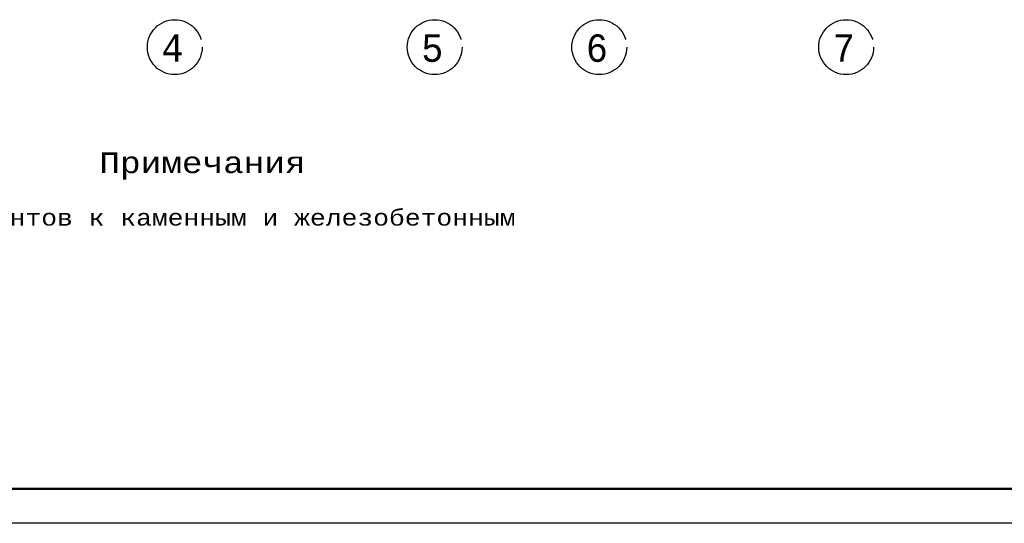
# Model space of a CAD drawing. Header units: millimetres. Extents: x -17 to 2655, y -428 to 194.
# Tile 27 of 47: x 998 to 1142, y -103 to -29. Entities that reach past the tile are written whole.
import ezdxf
from ezdxf.enums import TextEntityAlignment as Align

# ---------------------------------------------------------------- set-up
doc = ezdxf.new("R2010")
doc.units = ezdxf.units.MM
doc.linetypes.add('ACAD_ISO04W100', pattern=[30, 24, -3, 0, -3])
doc.layers.add('лист а3', color=7, linetype='Continuous')
doc.layers.add('Оси', color=3, linetype='ACAD_ISO04W100')
doc.styles.get("Standard").update_dxf_attribs({"font": 'COUR.TTF', "width": 0.8, "height": 2})
doc.styles.add('style1', font='COUR.TTF')

msp = doc.modelspace()

# ---------------------------------------------------------------- linework, layer by layer
at = {"layer": 'лист а3', "color": 7}
msp.add_lwpolyline([(876.4349, -102.5277), (876.4349, 194.4723), (1296.4349, 194.4723), (1296.4349, -102.5277), (876.4349, -102.5277)], dxfattribs=at)
at = {"layer": 'лист а3', "color": 7, "lineweight": 50}
msp.add_lwpolyline([(896.4349, 189.4723), (1291.4349, 189.4723), (1291.4349, -97.5277), (896.4349, -97.5277), (896.4349, 189.4723)], dxfattribs=at)
at = {"layer": 'Оси'}
for centre in [(1020.8243, -33.1557), (1058.7243, -33.1557), (1082.7243, -33.1557), (1118.7243, -33.1557)]:
    msp.add_circle(centre, 4, dxfattribs=at)

# ---------------------------------------------------------------- texts
at = {"width": 0.8}
for s, p in [('4', (1018.8757, -35.293)), ('5', (1056.7757, -35.293)), ('6', (1080.7757, -35.293)), ('7', (1116.7757, -35.293))]:
    msp.add_text(s, height=4, dxfattribs=at).set_placement(p)
at = {"color": 7, "style": 'style1'}
for s, height, p in [('Примечания', 3, (1009.8367, -50.0013)), ('В местах примыкания деревянных элементов к каменным и железобетонным', 2.3, (913.765, -58.0013))]:
    msp.add_text(s, height=height, dxfattribs=at).set_placement(p, align=Align.MIDDLE_LEFT)

doc.saveas('drawing.dxf')
